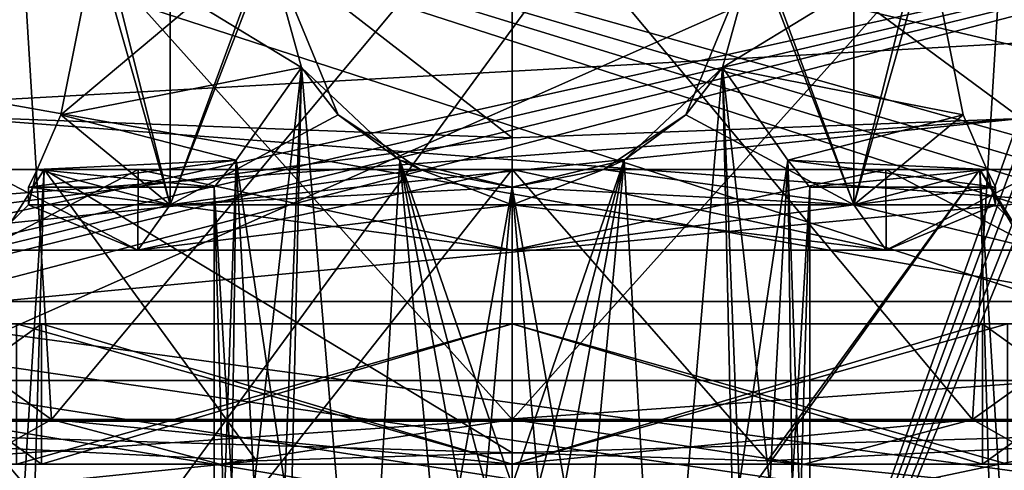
# Model space of a CAD drawing. Header units: millimetres. Extents: x -145 to 248, y -150 to 247.
# Tile 75 of 174: x -7 to 7, y -9 to -3. Entities that reach past the tile are written whole.
import ezdxf

# ---------------------------------------------------------------- set-up
doc = ezdxf.new("R2010")
doc.units = ezdxf.units.MM
doc.header["$LTSCALE"] = 65.185185
for name, color, linetype in [('10', 7, 'CONTINUOUS'), ('116', 7, 'CONTINUOUS'), ('118', 7, 'CONTINUOUS'), ('167', 7, 'CONTINUOUS'), ('171', 7, 'CONTINUOUS'), ('191', 7, 'CONTINUOUS'), ('192', 7, 'CONTINUOUS'), ('23', 7, 'CONTINUOUS'), ('37', 7, 'CONTINUOUS'), ('381', 7, 'CONTINUOUS'), ('4', 7, 'CONTINUOUS'), ('40', 7, 'CONTINUOUS'), ('406', 7, 'CONTINUOUS'), ('407', 7, 'CONTINUOUS'), ('409', 7, 'CONTINUOUS'), ('410', 7, 'CONTINUOUS'), ('419', 7, 'CONTINUOUS'), ('42', 7, 'CONTINUOUS'), ('420', 7, 'CONTINUOUS'), ('423', 7, 'CONTINUOUS'), ('424', 7, 'CONTINUOUS'), ('427', 7, 'CONTINUOUS'), ('428', 7, 'CONTINUOUS'), ('429', 7, 'CONTINUOUS'), ('436', 7, 'CONTINUOUS'), ('437', 7, 'CONTINUOUS'), ('438', 7, 'CONTINUOUS'), ('439', 7, 'CONTINUOUS'), ('442', 7, 'CONTINUOUS'), ('443', 7, 'CONTINUOUS'), ('445', 7, 'CONTINUOUS'), ('446', 7, 'CONTINUOUS'), ('498', 7, 'CONTINUOUS'), ('509', 7, 'CONTINUOUS'), ('515', 7, 'CONTINUOUS'), ('563', 7, 'CONTINUOUS'), ('578', 7, 'CONTINUOUS'), ('579', 7, 'CONTINUOUS'), ('580', 7, 'CONTINUOUS'), ('581', 7, 'CONTINUOUS'), ('90', 7, 'CONTINUOUS'), ('91', 7, 'CONTINUOUS'), ('93', 7, 'CONTINUOUS')]:
    doc.layers.add(name, color=color, linetype=linetype)

msp = doc.modelspace()

# ---------------------------------------------------------------- linework, layer by layer
at = {"layer": '10', "color": 7, "linetype": 'CONTINUOUS', "true_color": 0xe0e8ed}
for points in [[(-18, -6.882, 68.616), (18, -6.882, 68.616), (7.268, -4.273, 88.454), (-18, -6.882, 68.616)], [(-7.268, -4.273, 88.454), (-18, -6.882, 68.616), (0, -4.548, 86.1), (-7.268, -4.273, 88.454)], [(0, -4.548, 86.1), (-18, -6.882, 68.616), (7.268, -4.273, 88.454), (0, -4.548, 86.1)], [(-18, -6.882, 68.616), (-18, -14.443, 27.581), (18, -6.882, 68.616), (-18, -6.882, 68.616)], [(18, -6.882, 68.616), (-18, -14.443, 27.581), (-6.324, -13.19, 33.404), (18, -6.882, 68.616)], [(0, -12.65, 36), (18, -6.882, 68.616), (-6.324, -13.19, 33.404), (0, -12.65, 36)], [(6.324, -13.19, 33.404), (18, -6.882, 68.616), (0, -12.65, 36), (6.324, -13.19, 33.404)], [(8.299, -13.811, 30.482), (18, -6.882, 68.616), (6.324, -13.19, 33.404), (8.299, -13.811, 30.482)]]:
    msp.add_3dface(points, dxfattribs=at)
at = {"layer": '116', "color": 7, "linetype": 'CONTINUOUS', "true_color": 0xe0e8ed}
for points in [[(0, -4.548, 86.1), (7.268, -4.273, 88.454), (0, 1.1, 86.1), (0, -4.548, 86.1)], [(0, 1.1, 86.1), (7.268, -4.273, 88.454), (7.288, 1.1, 88.468), (0, 1.1, 86.1)]]:
    msp.add_3dface(points, dxfattribs=at)
at = {"layer": '118', "color": 7, "linetype": 'CONTINUOUS', "true_color": 0xe0e8ed}
for points in [[(-7.268, -4.273, 88.454), (0, -4.548, 86.1), (-7.288, 1.1, 88.468), (-7.268, -4.273, 88.454)], [(0, -4.548, 86.1), (0, 1.1, 86.1), (-7.288, 1.1, 88.468), (0, -4.548, 86.1)]]:
    msp.add_3dface(points, dxfattribs=at)
at = {"layer": '167', "color": 7, "linetype": 'CONTINUOUS', "true_color": 0xe0e8ed}
for points in [[(-5.338, -5, 21.661), (-7.55, -5, 27), (-5.339, -6.15, 21.661), (-5.338, -5, 21.661)], [(-7.55, -5, 27), (-5.338, -5, 32.339), (-7.55, -6.15, 27), (-7.55, -5, 27)], [(-5.339, -6.15, 21.661), (-7.55, -5, 27), (-7.55, -6.15, 27), (-5.339, -6.15, 21.661)], [(-7.55, -6.15, 27), (-5.338, -5, 32.339), (-5.339, -6.15, 32.339), (-7.55, -6.15, 27)], [(0, -6.15, 19.45), (-5.338, -5, 21.661), (-5.339, -6.15, 21.661), (0, -6.15, 19.45)], [(-5.338, -5, 32.339), (0, -5, 34.55), (-5.339, -6.15, 32.339), (-5.338, -5, 32.339)], [(-5.339, -6.15, 32.339), (0, -5, 34.55), (0, -6.15, 34.55), (-5.339, -6.15, 32.339)], [(0, -5, 19.45), (-5.338, -5, 21.661), (0, -6.15, 19.45), (0, -5, 19.45)]]:
    msp.add_3dface(points, dxfattribs=at)
at = {"layer": '171', "color": 7, "linetype": 'CONTINUOUS', "true_color": 0xe0e8ed}
for points in [[(5.338, -5, 21.661), (0, -5, 19.45), (5.339, -6.15, 21.661), (5.338, -5, 21.661)], [(0, -5, 19.45), (0, -6.15, 19.45), (5.339, -6.15, 21.661), (0, -5, 19.45)], [(0, -5, 34.55), (5.338, -5, 32.339), (0, -6.15, 34.55), (0, -5, 34.55)], [(0, -6.15, 34.55), (5.338, -5, 32.339), (5.339, -6.15, 32.339), (0, -6.15, 34.55)], [(5.338, -5, 32.339), (7.55, -5, 27), (5.339, -6.15, 32.339), (5.338, -5, 32.339)], [(7.55, -5, 27), (5.338, -5, 21.661), (7.55, -6.15, 27), (7.55, -5, 27)], [(7.55, -6.15, 27), (5.338, -5, 21.661), (5.339, -6.15, 21.661), (7.55, -6.15, 27)], [(5.339, -6.15, 32.339), (7.55, -5, 27), (7.55, -6.15, 27), (5.339, -6.15, 32.339)]]:
    msp.add_3dface(points, dxfattribs=at)
at = {"layer": '191', "color": 7, "linetype": 'CONTINUOUS', "true_color": 0xe0e8ed}
for points in [[(-16, -0.5, 41), (16, -0.5, 41), (-16, -7.569, 41), (-16, -0.5, 41)], [(-16, -7.569, 41), (16, -0.5, 41), (-15.922, -7.963, 41), (-16, -7.569, 41)], [(-15.922, -7.963, 41), (16, -0.5, 41), (-15.703, -8.293, 41), (-15.922, -7.963, 41)], [(16, -0.5, 41), (-15, -8.588, 41), (-15.703, -8.293, 41), (16, -0.5, 41)], [(-15, -8.588, 41), (16, -0.5, 41), (15, -8.588, 41), (-15, -8.588, 41)]]:
    msp.add_3dface(points, dxfattribs=at)
at = {"layer": '192', "color": 7, "linetype": 'CONTINUOUS', "true_color": 0xe0e8ed}
for points in [[(16, -6.991, 44), (16, 2, 44), (-16, 2, 44), (16, -6.991, 44)], [(16, -6.991, 44), (-16, 2, 44), (15.922, -7.384, 44), (16, -6.991, 44)], [(-15, -8.009, 44), (15, -8.009, 44), (-16, 2, 44), (-15, -8.009, 44)], [(-16, 2, 44), (15, -8.009, 44), (15.703, -7.715, 44), (-16, 2, 44)], [(-16, 2, 44), (15.703, -7.715, 44), (15.922, -7.384, 44), (-16, 2, 44)]]:
    msp.add_3dface(points, dxfattribs=at)
at = {"layer": '23', "color": 7, "linetype": 'CONTINUOUS', "true_color": 0xe0e8ed}
for points in [[(15, -2.682, 76.917), (15, -8.009, 44), (-15, -2.682, 76.917), (15, -2.682, 76.917)], [(-15, -2.682, 76.917), (15, -8.009, 44), (-15, -8.009, 44), (-15, -2.682, 76.917)]]:
    msp.add_3dface(points, dxfattribs=at)
at = {"layer": '37', "color": 7, "linetype": 'CONTINUOUS', "true_color": 0xe0e8ed}
for points in [[(40.5, 13.836, -19.5), (40.5, -13.836, -19.5), (-22, -13.836, -19.5), (40.5, 13.836, -19.5)], [(-22, 13.836, -19.5), (40.5, 13.836, -19.5), (-22, -13.836, -19.5), (-22, 13.836, -19.5)]]:
    msp.add_3dface(points, dxfattribs=at)
at = {"layer": '381', "linetype": 'CONTINUOUS'}
for points in [[(-3.005, -3.544, 23.995), (-3.937, -4.863, 25.399), (-3.244, -9.5, 24.254), (-3.005, -3.544, 23.995)], [(-3.005, -3.544, 30.005), (-3.681, -9.5, 29.125), (-3.937, -4.863, 28.601), (-3.005, -3.544, 30.005)], [(-3.244, -9.5, 29.746), (-3.681, -9.5, 29.125), (-3.005, -3.544, 30.005), (-3.244, -9.5, 29.746)], [(-2.125, -13.9, 23.319), (-3.005, -3.544, 23.995), (-3.244, -9.5, 24.254), (-2.125, -13.9, 23.319)], [(-3.244, -13.9, 29.746), (-3.244, -9.5, 29.746), (-3.005, -3.544, 30.005), (-3.244, -13.9, 29.746)], [(-2.125, -13.9, 30.681), (-3.244, -13.9, 29.746), (-3.005, -3.544, 30.005), (-2.125, -13.9, 30.681)], [(-1.601, -4.863, 23.063), (-3.005, -3.544, 23.995), (-2.125, -13.9, 23.319), (-1.601, -4.863, 23.063)], [(-1.601, -4.863, 30.937), (-2.125, -13.9, 30.681), (-3.005, -3.544, 30.005), (-1.601, -4.863, 30.937)], [(-3.937, -4.863, 25.399), (-4.25, -5.25, 27), (-4, -9.5, 25.564), (-3.937, -4.863, 25.399)], [(-4.25, -13.9, 27), (-4.25, -5.25, 27), (-3.937, -4.863, 28.601), (-4.25, -13.9, 27)], [(-4, -9.5, 28.436), (-4.25, -13.9, 27), (-3.937, -4.863, 28.601), (-4, -9.5, 28.436)], [(-3.681, -9.5, 24.875), (-3.937, -4.863, 25.399), (-4, -9.5, 25.564), (-3.681, -9.5, 24.875)], [(-3.681, -9.5, 29.125), (-4, -9.5, 28.436), (-3.937, -4.863, 28.601), (-3.681, -9.5, 29.125)], [(-3.244, -9.5, 24.254), (-3.937, -4.863, 25.399), (-3.681, -9.5, 24.875), (-3.244, -9.5, 24.254)], [(-0.756, -13.9, 22.818), (-1.601, -4.863, 23.063), (-2.125, -13.9, 23.319), (-0.756, -13.9, 22.818)], [(-0.756, -9.5, 31.182), (-2.125, -13.9, 30.681), (-1.601, -4.863, 30.937), (-0.756, -9.5, 31.182)], [(0, -5.25, 22.75), (-1.601, -4.863, 23.063), (0, -9.5, 22.75), (0, -5.25, 22.75)], [(0, -9.5, 22.75), (-1.601, -4.863, 23.063), (-0.38, -9.5, 22.767), (0, -9.5, 22.75)], [(-0.38, -9.5, 22.767), (-1.601, -4.863, 23.063), (-0.756, -9.5, 22.818), (-0.38, -9.5, 22.767)], [(-0.756, -9.5, 22.818), (-1.601, -4.863, 23.063), (-0.756, -13.9, 22.818), (-0.756, -9.5, 22.818)], [(0, -5.25, 31.25), (-0.756, -9.5, 31.182), (-1.601, -4.863, 30.937), (0, -5.25, 31.25)], [(-4, -9.5, 25.564), (-4.25, -5.25, 27), (-4, -13.9, 25.564), (-4, -9.5, 25.564)], [(-4, -13.9, 25.564), (-4.25, -5.25, 27), (-4.25, -13.9, 27), (-4, -13.9, 25.564)], [(-0.38, -9.5, 31.233), (-0.756, -9.5, 31.182), (0, -5.25, 31.25), (-0.38, -9.5, 31.233)], [(0, -9.5, 31.25), (-0.38, -9.5, 31.233), (0, -5.25, 31.25), (0, -9.5, 31.25)]]:
    msp.add_3dface(points, dxfattribs=at)
at = {"layer": '4', "color": 7, "linetype": 'CONTINUOUS', "true_color": 0xe0e8ed}
for points in [[(-92.5, -15.016, -31.5), (-75, -10.4, -31.5), (64.6, 0, -31.5), (-92.5, -15.016, -31.5)], [(65.394, -3.985, -31.5), (-92.5, -15.016, -31.5), (64.6, 0, -31.5), (65.394, -3.985, -31.5)], [(-75, -10.4, -31.5), (-67.654, -7.362, -31.5), (64.6, 0, -31.5), (-75, -10.4, -31.5)], [(-67.654, -7.362, -31.5), (-65.394, -3.985, -31.5), (64.6, 0, -31.5), (-67.654, -7.362, -31.5)], [(-65.394, -3.985, -31.5), (-64.6, 0, -31.5), (64.6, 0, -31.5), (-65.394, -3.985, -31.5)], [(67.654, -7.362, -31.5), (-92.5, -15.016, -31.5), (65.394, -3.985, -31.5), (67.654, -7.362, -31.5)], [(75, -10.4, -31.5), (-92.5, -15.016, -31.5), (67.654, -7.362, -31.5), (75, -10.4, -31.5)]]:
    msp.add_3dface(points, dxfattribs=at)
at = {"layer": '40', "color": 7, "linetype": 'CONTINUOUS', "true_color": 0xe0e8ed}
for points in [[(30.5, -14.267, -16.5), (30.5, 14.267, -16.5), (-57.5, 14.267, -16.5), (30.5, -14.267, -16.5)], [(-57.5, -14.267, -16.5), (30.5, -14.267, -16.5), (-57.5, 14.267, -16.5), (-57.5, -14.267, -16.5)]]:
    msp.add_3dface(points, dxfattribs=at)
at = {"layer": '406', "color": 7, "linetype": 'CONTINUOUS', "true_color": 0xe0e8ed}
for points in [[(-5.339, -6.15, 21.661), (-7.55, -6.15, 27), (-4.879, -5.5, 22.121), (-5.339, -6.15, 21.661)], [(-7.55, -6.15, 27), (-5.339, -6.15, 32.339), (-6.9, -5.5, 27), (-7.55, -6.15, 27)], [(-4.879, -5.5, 22.121), (-7.55, -6.15, 27), (-6.9, -5.5, 27), (-4.879, -5.5, 22.121)], [(-6.9, -5.5, 27), (-5.339, -6.15, 32.339), (-4.879, -5.5, 31.879), (-6.9, -5.5, 27)], [(0, -6.15, 19.45), (-5.339, -6.15, 21.661), (0, -5.5, 20.1), (0, -6.15, 19.45)], [(0, -5.5, 20.1), (-5.339, -6.15, 21.661), (-4.879, -5.5, 22.121), (0, -5.5, 20.1)], [(-5.339, -6.15, 32.339), (0, -6.15, 34.55), (-4.879, -5.5, 31.879), (-5.339, -6.15, 32.339)], [(-4.879, -5.5, 31.879), (0, -6.15, 34.55), (0, -5.5, 33.9), (-4.879, -5.5, 31.879)]]:
    msp.add_3dface(points, dxfattribs=at)
at = {"layer": '407', "color": 7, "linetype": 'CONTINUOUS', "true_color": 0xe0e8ed}
for points in [[(-4.879, -5.5, 31.879), (-4.879, 3.5, 31.879), (-6.439, 0.72, 29.48), (-4.879, -5.5, 31.879)], [(-4.879, 3.5, 22.121), (-4.879, -5.5, 22.121), (-5.946, -1.75, 23.5), (-4.879, 3.5, 22.121)], [(-2.48, 0.72, 20.561), (-4.879, -5.5, 22.121), (-4.879, 3.5, 22.121), (-2.48, 0.72, 20.561)], [(-4.879, 3.5, 31.879), (-4.879, -5.5, 31.879), (-3.5, -1.75, 32.946), (-4.879, 3.5, 31.879)], [(-5.946, -1.75, 30.5), (-4.879, -5.5, 31.879), (-6.439, 0.72, 29.48), (-5.946, -1.75, 30.5)], [(-3.5, -1.75, 21.054), (-4.879, -5.5, 22.121), (-2.48, 0.72, 20.561), (-3.5, -1.75, 21.054)], [(-5.946, -1.75, 23.5), (-4.879, -5.5, 22.121), (-6.439, -4.22, 24.52), (-5.946, -1.75, 23.5)], [(-6.439, -4.22, 29.48), (-4.879, -5.5, 31.879), (-5.946, -1.75, 30.5), (-6.439, -4.22, 29.48)], [(-2.48, -4.22, 20.561), (-4.879, -5.5, 22.121), (-3.5, -1.75, 21.054), (-2.48, -4.22, 20.561)], [(-3.5, -1.75, 32.946), (-4.879, -5.5, 31.879), (-2.48, -4.22, 33.439), (-3.5, -1.75, 32.946)], [(-6.439, -4.22, 24.52), (-4.879, -5.5, 22.121), (-6.776, -4.998, 25.696), (-6.439, -4.22, 24.52)], [(-6.776, -4.998, 28.304), (-4.879, -5.5, 31.879), (-6.439, -4.22, 29.48), (-6.776, -4.998, 28.304)], [(-1.305, -4.998, 20.224), (-4.879, -5.5, 22.121), (-2.48, -4.22, 20.561), (-1.305, -4.998, 20.224)], [(-2.48, -4.22, 33.439), (-4.879, -5.5, 31.879), (-1.305, -4.998, 33.776), (-2.48, -4.22, 33.439)], [(-4.879, -5.5, 22.121), (-6.9, -5.5, 27), (-6.776, -4.998, 25.696), (-4.879, -5.5, 22.121)], [(-6.776, -4.998, 25.696), (-6.9, -5.5, 27), (-6.9, -5.25, 27), (-6.776, -4.998, 25.696)], [(-6.9, -5.25, 27), (-4.879, -5.5, 31.879), (-6.776, -4.998, 28.304), (-6.9, -5.25, 27)], [(0, -5.25, 20.1), (-4.879, -5.5, 22.121), (-1.305, -4.998, 20.224), (0, -5.25, 20.1)], [(-4.879, -5.5, 31.879), (0, -5.5, 33.9), (-1.305, -4.998, 33.776), (-4.879, -5.5, 31.879)], [(0, -5.5, 33.9), (0, -5.25, 33.9), (-1.305, -4.998, 33.776), (0, -5.5, 33.9)], [(-6.9, -5.5, 27), (-4.879, -5.5, 31.879), (-6.9, -5.25, 27), (-6.9, -5.5, 27)], [(0, -5.5, 20.1), (-4.879, -5.5, 22.121), (0, -5.25, 20.1), (0, -5.5, 20.1)]]:
    msp.add_3dface(points, dxfattribs=at)
at = {"layer": '409', "color": 7, "linetype": 'CONTINUOUS', "true_color": 0xe0e8ed}
for points in [[(5.339, -6.15, 21.661), (0, -6.15, 19.45), (4.879, -5.5, 22.121), (5.339, -6.15, 21.661)], [(0, -6.15, 19.45), (0, -5.5, 20.1), (4.879, -5.5, 22.121), (0, -6.15, 19.45)], [(0, -6.15, 34.55), (5.339, -6.15, 32.339), (0, -5.5, 33.9), (0, -6.15, 34.55)], [(0, -5.5, 33.9), (5.339, -6.15, 32.339), (4.879, -5.5, 31.879), (0, -5.5, 33.9)], [(5.339, -6.15, 32.339), (7.55, -6.15, 27), (4.879, -5.5, 31.879), (5.339, -6.15, 32.339)], [(4.879, -5.5, 31.879), (7.55, -6.15, 27), (6.9, -5.5, 27), (4.879, -5.5, 31.879)], [(6.9, -5.5, 27), (5.339, -6.15, 21.661), (4.879, -5.5, 22.121), (6.9, -5.5, 27)], [(7.55, -6.15, 27), (5.339, -6.15, 21.661), (6.9, -5.5, 27), (7.55, -6.15, 27)]]:
    msp.add_3dface(points, dxfattribs=at)
at = {"layer": '410', "color": 7, "linetype": 'CONTINUOUS', "true_color": 0xe0e8ed}
for points in [[(2.48, 0.72, 33.439), (4.879, -5.5, 31.879), (4.879, 3.5, 31.879), (2.48, 0.72, 33.439)], [(4.879, 3.5, 22.121), (4.879, -5.5, 22.121), (3.5, -1.75, 21.054), (4.879, 3.5, 22.121)], [(4.879, 3.5, 31.879), (4.879, -5.5, 31.879), (5.946, -1.75, 30.5), (4.879, 3.5, 31.879)], [(4.879, -5.5, 22.121), (4.879, 3.5, 22.121), (6.439, 0.72, 24.52), (4.879, -5.5, 22.121)], [(3.5, -1.75, 32.946), (4.879, -5.5, 31.879), (2.48, 0.72, 33.439), (3.5, -1.75, 32.946)], [(5.946, -1.75, 23.5), (4.879, -5.5, 22.121), (6.439, 0.72, 24.52), (5.946, -1.75, 23.5)], [(2.48, -4.22, 33.439), (4.879, -5.5, 31.879), (3.5, -1.75, 32.946), (2.48, -4.22, 33.439)], [(3.5, -1.75, 21.054), (4.879, -5.5, 22.121), (2.48, -4.22, 20.561), (3.5, -1.75, 21.054)], [(5.946, -1.75, 30.5), (4.879, -5.5, 31.879), (6.439, -4.22, 29.48), (5.946, -1.75, 30.5)], [(6.439, -4.22, 24.52), (4.879, -5.5, 22.121), (5.946, -1.75, 23.5), (6.439, -4.22, 24.52)], [(1.305, -4.998, 33.776), (4.879, -5.5, 31.879), (2.48, -4.22, 33.439), (1.305, -4.998, 33.776)], [(2.48, -4.22, 20.561), (4.879, -5.5, 22.121), (1.305, -4.998, 20.224), (2.48, -4.22, 20.561)], [(6.439, -4.22, 29.48), (4.879, -5.5, 31.879), (6.776, -4.998, 28.304), (6.439, -4.22, 29.48)], [(6.776, -4.998, 25.696), (4.879, -5.5, 22.121), (6.439, -4.22, 24.52), (6.776, -4.998, 25.696)], [(0, -5.5, 20.1), (0, -5.25, 20.1), (1.305, -4.998, 20.224), (0, -5.5, 20.1)], [(4.879, -5.5, 22.121), (0, -5.5, 20.1), (1.305, -4.998, 20.224), (4.879, -5.5, 22.121)], [(0, -5.25, 33.9), (4.879, -5.5, 31.879), (1.305, -4.998, 33.776), (0, -5.25, 33.9)], [(4.879, -5.5, 31.879), (6.9, -5.5, 27), (6.776, -4.998, 28.304), (4.879, -5.5, 31.879)], [(6.9, -5.25, 27), (4.879, -5.5, 22.121), (6.776, -4.998, 25.696), (6.9, -5.25, 27)], [(6.9, -5.5, 27), (6.9, -5.25, 27), (6.776, -4.998, 28.304), (6.9, -5.5, 27)], [(0, -5.25, 33.9), (0, -5.5, 33.9), (4.879, -5.5, 31.879), (0, -5.25, 33.9)], [(6.9, -5.5, 27), (4.879, -5.5, 22.121), (6.9, -5.25, 27), (6.9, -5.5, 27)]]:
    msp.add_3dface(points, dxfattribs=at)
at = {"layer": '419', "linetype": 'CONTINUOUS'}
for points in [[(-3.005, -3.544, 30.005), (-3.5, -1.75, 32.946), (-2.48, -4.22, 33.439), (-3.005, -3.544, 30.005)], [(-3.5, -1.75, 32.946), (-3.005, -3.544, 30.005), (-3.5, -1.75, 30.5), (-3.5, -1.75, 32.946)], [(-1.601, -4.863, 30.937), (-3.005, -3.544, 30.005), (-2.48, -4.22, 33.439), (-1.601, -4.863, 30.937)], [(-1.601, -4.863, 30.937), (-2.48, -4.22, 33.439), (-1.305, -4.998, 33.776), (-1.601, -4.863, 30.937)], [(0, -5.25, 31.25), (-1.601, -4.863, 30.937), (0, -5.25, 33.9), (0, -5.25, 31.25)], [(0, -5.25, 33.9), (-1.601, -4.863, 30.937), (-1.305, -4.998, 33.776), (0, -5.25, 33.9)]]:
    msp.add_3dface(points, dxfattribs=at)
at = {"layer": '42', "color": 7, "linetype": 'CONTINUOUS', "true_color": 0xe0e8ed}
for points in [[(-16, 17.119, 3.631), (15, 17.5, 7.859), (-10.209, -16.932, 4.421), (-16, 17.119, 3.631)], [(-10.209, -16.932, 4.421), (15, 17.5, 7.859), (2.888, -16.469, 6.207), (-10.209, -16.932, 4.421)], [(15, 17.5, 7.859), (15.384, 17.423, 7.911), (2.888, -16.469, 6.207), (15, 17.5, 7.859)], [(15.384, 17.423, 7.911), (15.709, 17.205, 7.955), (2.888, -16.469, 6.207), (15.384, 17.423, 7.911)], [(15.709, 17.205, 7.955), (16, 16.5, 7.995), (2.888, -16.469, 6.207), (15.709, 17.205, 7.955)], [(16, 16.5, 7.995), (16, 15.567, 7.995), (2.888, -16.469, 6.207), (16, 16.5, 7.995)], [(2.888, -16.469, 6.207), (16, 15.567, 7.995), (16, -15.567, 7.995), (2.888, -16.469, 6.207)]]:
    msp.add_3dface(points, dxfattribs=at)
at = {"layer": '420', "linetype": 'CONTINUOUS'}
for points in [[(2.48, -4.22, 33.439), (3.5, -1.75, 32.946), (3.005, -3.544, 30.005), (2.48, -4.22, 33.439)], [(3.005, -3.544, 30.005), (3.5, -1.75, 32.946), (3.5, -1.75, 30.5), (3.005, -3.544, 30.005)], [(1.601, -4.863, 30.937), (2.48, -4.22, 33.439), (3.005, -3.544, 30.005), (1.601, -4.863, 30.937)], [(1.305, -4.998, 33.776), (2.48, -4.22, 33.439), (1.601, -4.863, 30.937), (1.305, -4.998, 33.776)], [(0, -5.25, 31.25), (1.305, -4.998, 33.776), (1.601, -4.863, 30.937), (0, -5.25, 31.25)], [(0, -5.25, 31.25), (0, -5.25, 33.9), (1.305, -4.998, 33.776), (0, -5.25, 31.25)]]:
    msp.add_3dface(points, dxfattribs=at)
at = {"layer": '423', "linetype": 'CONTINUOUS'}
for points in [[(5.946, -1.75, 30.5), (6.439, -4.22, 29.48), (3.005, -3.544, 30.005), (5.946, -1.75, 30.5)], [(5.946, -1.75, 30.5), (3.005, -3.544, 30.005), (3.5, -1.75, 30.5), (5.946, -1.75, 30.5)], [(3.005, -3.544, 30.005), (6.439, -4.22, 29.48), (3.937, -4.863, 28.601), (3.005, -3.544, 30.005)], [(6.439, -4.22, 29.48), (6.776, -4.998, 28.304), (3.937, -4.863, 28.601), (6.439, -4.22, 29.48)], [(6.776, -4.998, 28.304), (6.9, -5.25, 27), (3.937, -4.863, 28.601), (6.776, -4.998, 28.304)], [(3.937, -4.863, 28.601), (6.9, -5.25, 27), (4.25, -5.25, 27), (3.937, -4.863, 28.601)]]:
    msp.add_3dface(points, dxfattribs=at)
at = {"layer": '424', "linetype": 'CONTINUOUS'}
for points in [[(6.439, -4.22, 24.52), (5.946, -1.75, 23.5), (3.005, -3.544, 23.995), (6.439, -4.22, 24.52)], [(3.005, -3.544, 23.995), (5.946, -1.75, 23.5), (3.5, -1.75, 23.5), (3.005, -3.544, 23.995)], [(3.937, -4.863, 25.399), (6.439, -4.22, 24.52), (3.005, -3.544, 23.995), (3.937, -4.863, 25.399)], [(6.776, -4.998, 25.696), (6.439, -4.22, 24.52), (3.937, -4.863, 25.399), (6.776, -4.998, 25.696)], [(4.25, -5.25, 27), (6.776, -4.998, 25.696), (3.937, -4.863, 25.399), (4.25, -5.25, 27)], [(6.9, -5.25, 27), (6.776, -4.998, 25.696), (4.25, -5.25, 27), (6.9, -5.25, 27)]]:
    msp.add_3dface(points, dxfattribs=at)
at = {"layer": '427', "color": 7, "linetype": 'CONTINUOUS', "true_color": 0xe0e8ed}
for points in [[(-6.575, -8.565, 108.539), (-7.053, -0.7, 108.208), (-11, -5.4, 103.296), (-6.575, -8.565, 108.539)], [(-11, -8.565, 93.704), (-7.053, -0.7, 88.792), (-6.575, -8.565, 88.461), (-11, -8.565, 93.704)], [(-7.053, -0.7, 88.792), (0, -0.7, 86.5), (-6.575, -8.565, 88.461), (-7.053, -0.7, 88.792)], [(0, -0.7, 110.5), (-7.053, -0.7, 108.208), (0, -8.565, 110.5), (0, -0.7, 110.5)], [(0, -8.565, 110.5), (-7.053, -0.7, 108.208), (-6.575, -8.565, 108.539), (0, -8.565, 110.5)], [(-6.575, -8.565, 88.461), (0, -0.7, 86.5), (0, -8.565, 86.5), (-6.575, -8.565, 88.461)], [(-11, -8.565, 103.296), (-6.575, -8.565, 108.539), (-11, -5.4, 103.296), (-11, -8.565, 103.296)]]:
    msp.add_3dface(points, dxfattribs=at)
at = {"layer": '428', "color": 7, "linetype": 'CONTINUOUS', "true_color": 0xe0e8ed}
for points in [[(-9.5, -9.2, 98.5), (-6.717, -9.2, 91.782), (9.5, -9.2, 98.5), (-9.5, -9.2, 98.5)], [(-6.717, -9.2, 105.218), (-9.5, -9.2, 98.5), (6.717, -9.2, 105.218), (-6.717, -9.2, 105.218)], [(6.717, -9.2, 105.218), (-9.5, -9.2, 98.5), (9.5, -9.2, 98.5), (6.717, -9.2, 105.218)], [(-6.717, -9.2, 91.782), (0, -9.2, 89), (6.717, -9.2, 91.782), (-6.717, -9.2, 91.782)], [(9.5, -9.2, 98.5), (-6.717, -9.2, 91.782), (6.717, -9.2, 91.782), (9.5, -9.2, 98.5)], [(0, -9.2, 108), (-6.717, -9.2, 105.218), (6.717, -9.2, 105.218), (0, -9.2, 108)]]:
    msp.add_3dface(points, dxfattribs=at)
at = {"layer": '429', "color": 7, "linetype": 'CONTINUOUS', "true_color": 0xe0e8ed}
for points in [[(0, -0.7, 86.5), (7.053, -0.7, 88.792), (0, -8.565, 86.5), (0, -0.7, 86.5)], [(0, -8.565, 86.5), (7.053, -0.7, 88.792), (6.575, -8.565, 88.461), (0, -8.565, 86.5)], [(7.053, -0.7, 108.208), (0, -0.7, 110.5), (6.575, -8.565, 108.539), (7.053, -0.7, 108.208)], [(0, -0.7, 110.5), (0, -8.565, 110.5), (6.575, -8.565, 108.539), (0, -0.7, 110.5)], [(6.575, -8.565, 88.461), (7.053, -0.7, 88.792), (11, -5.4, 93.704), (6.575, -8.565, 88.461)], [(11, -8.565, 103.296), (7.053, -0.7, 108.208), (6.575, -8.565, 108.539), (11, -8.565, 103.296)], [(11, -8.565, 93.704), (6.575, -8.565, 88.461), (11, -5.4, 93.704), (11, -8.565, 93.704)]]:
    msp.add_3dface(points, dxfattribs=at)
at = {"layer": '436', "color": 7, "linetype": 'CONTINUOUS', "true_color": 0xe0e8ed}
for points in [[(-7.707, -9.2, 90.793), (-4.171, -9.2, 88.43), (0, -9.2, 88.5), (-7.707, -9.2, 90.793)], [(-7.707, -9.2, 90.793), (0, -9.2, 88.5), (-7.071, -9.2, 91.429), (-7.707, -9.2, 90.793)], [(-4.171, -9.2, 108.57), (-7.707, -9.2, 106.207), (0, -9.2, 108.5), (-4.171, -9.2, 108.57)], [(0, -9.2, 108.5), (-7.707, -9.2, 106.207), (-7.071, -9.2, 105.571), (0, -9.2, 108.5)], [(-4.171, -9.2, 88.43), (0, -9.2, 87.6), (4.171, -9.2, 88.43), (-4.171, -9.2, 88.43)], [(-4.171, -9.2, 88.43), (4.171, -9.2, 88.43), (0, -9.2, 88.5), (-4.171, -9.2, 88.43)], [(0, -9.2, 109.4), (-4.171, -9.2, 108.57), (4.171, -9.2, 108.57), (0, -9.2, 109.4)], [(4.171, -9.2, 108.57), (-4.171, -9.2, 108.57), (0, -9.2, 108.5), (4.171, -9.2, 108.57)], [(7.707, -9.2, 106.207), (4.171, -9.2, 108.57), (0, -9.2, 108.5), (7.707, -9.2, 106.207)], [(7.071, -9.2, 105.571), (7.707, -9.2, 106.207), (0, -9.2, 108.5), (7.071, -9.2, 105.571)], [(4.171, -9.2, 88.43), (7.707, -9.2, 90.793), (0, -9.2, 88.5), (4.171, -9.2, 88.43)], [(0, -9.2, 88.5), (7.707, -9.2, 90.793), (7.071, -9.2, 91.429), (0, -9.2, 88.5)]]:
    msp.add_3dface(points, dxfattribs=at)
at = {"layer": '437', "color": 7, "linetype": 'CONTINUOUS', "true_color": 0xe0e8ed}
for points in [[(-7.071, -9.2, 91.429), (0, -9.2, 88.5), (-7.071, -7.2, 91.429), (-7.071, -9.2, 91.429)], [(-7.071, -7.2, 91.429), (0, -9.2, 88.5), (0, -7.2, 88.5), (-7.071, -7.2, 91.429)], [(0, -9.2, 108.5), (-7.071, -9.2, 105.571), (0, -7.2, 108.5), (0, -9.2, 108.5)], [(0, -7.2, 108.5), (-7.071, -9.2, 105.571), (-7.071, -7.2, 105.571), (0, -7.2, 108.5)]]:
    msp.add_3dface(points, dxfattribs=at)
at = {"layer": '438', "color": 7, "linetype": 'CONTINUOUS', "true_color": 0xe0e8ed}
for points in [[(-6.717, -7.2, 105.218), (-7.071, -7.2, 105.571), (-9.5, -7.2, 98.5), (-6.717, -7.2, 105.218)], [(-9.5, -7.2, 98.5), (-7.071, -7.2, 91.429), (-6.717, -7.2, 91.782), (-9.5, -7.2, 98.5)], [(0, -7.2, 108.5), (-7.071, -7.2, 105.571), (0, -7.2, 108), (0, -7.2, 108.5)], [(0, -7.2, 108), (-7.071, -7.2, 105.571), (-6.717, -7.2, 105.218), (0, -7.2, 108)], [(-7.071, -7.2, 91.429), (0, -7.2, 88.5), (-6.717, -7.2, 91.782), (-7.071, -7.2, 91.429)], [(0, -7.2, 88.5), (0, -7.2, 89), (-6.717, -7.2, 91.782), (0, -7.2, 88.5)], [(7.071, -7.2, 105.571), (0, -7.2, 108.5), (6.717, -7.2, 105.218), (7.071, -7.2, 105.571)], [(6.717, -7.2, 105.218), (0, -7.2, 108.5), (0, -7.2, 108), (6.717, -7.2, 105.218)], [(0, -7.2, 88.5), (7.071, -7.2, 91.429), (0, -7.2, 89), (0, -7.2, 88.5)], [(0, -7.2, 89), (7.071, -7.2, 91.429), (6.717, -7.2, 91.782), (0, -7.2, 89)], [(9.5, -7.2, 98.5), (7.071, -7.2, 105.571), (6.717, -7.2, 105.218), (9.5, -7.2, 98.5)], [(6.717, -7.2, 91.782), (7.071, -7.2, 91.429), (9.5, -7.2, 98.5), (6.717, -7.2, 91.782)]]:
    msp.add_3dface(points, dxfattribs=at)
at = {"layer": '439', "color": 7, "linetype": 'CONTINUOUS', "true_color": 0xe0e8ed}
for points in [[(-6.717, -9.2, 91.782), (-9.5, -9.2, 98.5), (-6.717, -7.2, 91.782), (-6.717, -9.2, 91.782)], [(-9.5, -9.2, 98.5), (-6.717, -9.2, 105.218), (-9.5, -7.2, 98.5), (-9.5, -9.2, 98.5)], [(-9.5, -9.2, 98.5), (-9.5, -7.2, 98.5), (-6.717, -7.2, 91.782), (-9.5, -9.2, 98.5)], [(-6.717, -9.2, 105.218), (-6.717, -7.2, 105.218), (-9.5, -7.2, 98.5), (-6.717, -9.2, 105.218)], [(0, -9.2, 89), (-6.717, -9.2, 91.782), (0, -7.2, 89), (0, -9.2, 89)], [(0, -7.2, 89), (-6.717, -9.2, 91.782), (-6.717, -7.2, 91.782), (0, -7.2, 89)], [(-6.717, -9.2, 105.218), (0, -9.2, 108), (-6.717, -7.2, 105.218), (-6.717, -9.2, 105.218)], [(0, -9.2, 108), (0, -7.2, 108), (-6.717, -7.2, 105.218), (0, -9.2, 108)]]:
    msp.add_3dface(points, dxfattribs=at)
at = {"layer": '442', "color": 7, "linetype": 'CONTINUOUS', "true_color": 0xe0e8ed}
for points in [[(0, -9.2, 88.5), (7.071, -9.2, 91.429), (0, -7.2, 88.5), (0, -9.2, 88.5)], [(0, -7.2, 88.5), (7.071, -9.2, 91.429), (7.071, -7.2, 91.429), (0, -7.2, 88.5)], [(7.071, -9.2, 105.571), (0, -9.2, 108.5), (7.071, -7.2, 105.571), (7.071, -9.2, 105.571)], [(0, -9.2, 108.5), (0, -7.2, 108.5), (7.071, -7.2, 105.571), (0, -9.2, 108.5)]]:
    msp.add_3dface(points, dxfattribs=at)
at = {"layer": '443', "color": 7, "linetype": 'CONTINUOUS', "true_color": 0xe0e8ed}
for points in [[(6.717, -9.2, 91.782), (0, -9.2, 89), (6.717, -7.2, 91.782), (6.717, -9.2, 91.782)], [(0, -9.2, 89), (0, -7.2, 89), (6.717, -7.2, 91.782), (0, -9.2, 89)], [(0, -9.2, 108), (6.717, -9.2, 105.218), (0, -7.2, 108), (0, -9.2, 108)], [(6.717, -9.2, 105.218), (6.717, -7.2, 105.218), (0, -7.2, 108), (6.717, -9.2, 105.218)], [(6.717, -9.2, 105.218), (9.5, -9.2, 98.5), (6.717, -7.2, 105.218), (6.717, -9.2, 105.218)], [(9.5, -9.2, 98.5), (6.717, -9.2, 91.782), (9.5, -7.2, 98.5), (9.5, -9.2, 98.5)], [(9.5, -9.2, 98.5), (9.5, -7.2, 98.5), (6.717, -7.2, 105.218), (9.5, -9.2, 98.5)], [(6.717, -9.2, 91.782), (6.717, -7.2, 91.782), (9.5, -7.2, 98.5), (6.717, -9.2, 91.782)]]:
    msp.add_3dface(points, dxfattribs=at)
at = {"layer": '445', "color": 7, "linetype": 'CONTINUOUS', "true_color": 0xe0e8ed}
for points in [[(-11, -8.565, 93.704), (-6.575, -8.565, 88.461), (-7.707, -9.2, 90.793), (-11, -8.565, 93.704)], [(-6.575, -8.565, 108.539), (-11, -8.565, 103.296), (-7.707, -9.2, 106.207), (-6.575, -8.565, 108.539)], [(-6.575, -8.565, 88.461), (-4.171, -9.2, 88.43), (-7.707, -9.2, 90.793), (-6.575, -8.565, 88.461)], [(-6.575, -8.565, 108.539), (-7.707, -9.2, 106.207), (-4.171, -9.2, 108.57), (-6.575, -8.565, 108.539)], [(-6.575, -8.565, 88.461), (0, -8.565, 86.5), (-4.171, -9.2, 88.43), (-6.575, -8.565, 88.461)], [(0, -8.565, 110.5), (-6.575, -8.565, 108.539), (0, -9.2, 109.4), (0, -8.565, 110.5)], [(-6.575, -8.565, 108.539), (-4.171, -9.2, 108.57), (0, -9.2, 109.4), (-6.575, -8.565, 108.539)], [(0, -8.565, 86.5), (0, -9.2, 87.6), (-4.171, -9.2, 88.43), (0, -8.565, 86.5)]]:
    msp.add_3dface(points, dxfattribs=at)
at = {"layer": '446', "color": 7, "linetype": 'CONTINUOUS', "true_color": 0xe0e8ed}
for points in [[(0, -8.565, 86.5), (6.575, -8.565, 88.461), (0, -9.2, 87.6), (0, -8.565, 86.5)], [(6.575, -8.565, 108.539), (0, -8.565, 110.5), (4.171, -9.2, 108.57), (6.575, -8.565, 108.539)], [(0, -8.565, 110.5), (0, -9.2, 109.4), (4.171, -9.2, 108.57), (0, -8.565, 110.5)], [(0, -9.2, 87.6), (6.575, -8.565, 88.461), (4.171, -9.2, 88.43), (0, -9.2, 87.6)], [(6.575, -8.565, 108.539), (4.171, -9.2, 108.57), (7.707, -9.2, 106.207), (6.575, -8.565, 108.539)], [(6.575, -8.565, 88.461), (7.707, -9.2, 90.793), (4.171, -9.2, 88.43), (6.575, -8.565, 88.461)], [(11, -8.565, 103.296), (6.575, -8.565, 108.539), (7.707, -9.2, 106.207), (11, -8.565, 103.296)], [(6.575, -8.565, 88.461), (11, -8.565, 93.704), (7.707, -9.2, 90.793), (6.575, -8.565, 88.461)]]:
    msp.add_3dface(points, dxfattribs=at)
at = {"layer": '498', "linetype": 'CONTINUOUS'}
for points in [[(-62, 13.077, -28.5), (-62, -13.077, -28.5), (48.938, -13.077, -28.5), (-62, 13.077, -28.5)], [(48.938, 13.077, -28.5), (-62, 13.077, -28.5), (48.938, -13.077, -28.5), (48.938, 13.077, -28.5)]]:
    msp.add_3dface(points, dxfattribs=at)
at = {"layer": '509', "linetype": 'CONTINUOUS'}
for points in [[(0, -9.039, 38.716), (-3.648, -9.154, 38.144), (-15, -8.588, 41), (0, -9.039, 38.716)], [(0, -9.039, 38.716), (-15, -8.588, 41), (15, -8.588, 41), (0, -9.039, 38.716)], [(-3.648, -9.154, 38.144), (-6.957, -9.491, 36.476), (-15, -8.588, 41), (-3.648, -9.154, 38.144)], [(-6.957, -9.491, 36.476), (-9.612, -10.032, 33.85), (-15, -8.588, 41), (-6.957, -9.491, 36.476)], [(3.648, -9.154, 38.144), (0, -9.039, 38.716), (15, -8.588, 41), (3.648, -9.154, 38.144)], [(6.957, -9.491, 36.476), (3.648, -9.154, 38.144), (15, -8.588, 41), (6.957, -9.491, 36.476)], [(9.612, -10.032, 33.85), (6.957, -9.491, 36.476), (15, -8.588, 41), (9.612, -10.032, 33.85)]]:
    msp.add_3dface(points, dxfattribs=at)
at = {"layer": '515', "linetype": 'CONTINUOUS'}
for points in [[(30.2, -0.5, 12.959), (-57.5, -0.5, 1), (30.2, -7.149, 12.959), (30.2, -0.5, 12.959)], [(30.2, -7.149, 12.959), (-57.5, -0.5, 1), (27.829, -12.107, 12.636), (30.2, -7.149, 12.959)], [(-57.5, -0.5, 1), (15.325, -15.216, 10.931), (18.43, -14.109, 11.354), (-57.5, -0.5, 1)], [(15.325, -15.216, 10.931), (-57.5, -0.5, 1), (15.164, -15.263, 10.909), (15.325, -15.216, 10.931)], [(-57.5, -0.5, 1), (18.43, -14.109, 11.354), (21.043, -13.329, 11.71), (-57.5, -0.5, 1)], [(-57.5, -0.5, 1), (21.043, -13.329, 11.71), (22.658, -12.928, 11.931), (-57.5, -0.5, 1)], [(-57.5, -0.5, 1), (22.658, -12.928, 11.931), (25.027, -12.494, 12.254), (-57.5, -0.5, 1)], [(-57.5, -0.5, 1), (25.027, -12.494, 12.254), (27.829, -12.107, 12.636), (-57.5, -0.5, 1)], [(-57.5, -0.5, 1), (-15, -16.318, 6.795), (-0.01, -15.797, 8.84), (-57.5, -0.5, 1)], [(-57.5, -0.5, 1), (-0.01, -15.797, 8.84), (15, -15.282, 10.886), (-57.5, -0.5, 1)], [(-57.5, -0.5, 1), (15, -15.282, 10.886), (15.164, -15.263, 10.909), (-57.5, -0.5, 1)]]:
    msp.add_3dface(points, dxfattribs=at)
at = {"layer": '563', "linetype": 'CONTINUOUS'}
for points in [[(2.125, -13.9, 23.319), (3.005, -3.544, 23.995), (1.601, -4.863, 23.063), (2.125, -13.9, 23.319)], [(2.125, -13.9, 30.681), (1.601, -4.863, 30.937), (3.005, -3.544, 30.005), (2.125, -13.9, 30.681)], [(3.244, -9.5, 29.746), (2.125, -13.9, 30.681), (3.005, -3.544, 30.005), (3.244, -9.5, 29.746)], [(2.125, -13.9, 23.319), (3.244, -13.9, 24.254), (3.005, -3.544, 23.995), (2.125, -13.9, 23.319)], [(3.244, -9.5, 29.746), (3.005, -3.544, 30.005), (3.937, -4.863, 28.601), (3.244, -9.5, 29.746)], [(3.005, -3.544, 23.995), (3.244, -13.9, 24.254), (3.244, -9.5, 24.254), (3.005, -3.544, 23.995)], [(3.937, -4.863, 25.399), (3.005, -3.544, 23.995), (3.681, -9.5, 24.875), (3.937, -4.863, 25.399)], [(3.681, -9.5, 24.875), (3.005, -3.544, 23.995), (3.244, -9.5, 24.254), (3.681, -9.5, 24.875)], [(0, -5.25, 22.75), (0.756, -9.5, 22.818), (1.601, -4.863, 23.063), (0, -5.25, 22.75)], [(0, -9.5, 31.25), (0, -5.25, 31.25), (1.601, -4.863, 30.937), (0, -9.5, 31.25)], [(0, -9.5, 31.25), (1.601, -4.863, 30.937), (0.38, -9.5, 31.233), (0, -9.5, 31.25)], [(0.38, -9.5, 31.233), (1.601, -4.863, 30.937), (0.756, -9.5, 31.182), (0.38, -9.5, 31.233)], [(0.756, -9.5, 22.818), (2.125, -13.9, 23.319), (1.601, -4.863, 23.063), (0.756, -9.5, 22.818)], [(2.125, -13.9, 30.681), (0.756, -13.9, 31.182), (1.601, -4.863, 30.937), (2.125, -13.9, 30.681)], [(1.601, -4.863, 30.937), (0.756, -13.9, 31.182), (0.756, -9.5, 31.182), (1.601, -4.863, 30.937)], [(3.681, -9.5, 29.125), (3.244, -9.5, 29.746), (3.937, -4.863, 28.601), (3.681, -9.5, 29.125)], [(4, -9.5, 28.436), (3.681, -9.5, 29.125), (3.937, -4.863, 28.601), (4, -9.5, 28.436)], [(4, -9.5, 25.564), (3.937, -4.863, 25.399), (3.681, -9.5, 24.875), (4, -9.5, 25.564)], [(4, -9.5, 28.436), (3.937, -4.863, 28.601), (4.25, -5.25, 27), (4, -9.5, 28.436)], [(4, -9.5, 25.564), (4.25, -13.9, 27), (3.937, -4.863, 25.399), (4, -9.5, 25.564)], [(4.25, -13.9, 27), (4.25, -5.25, 27), (3.937, -4.863, 25.399), (4.25, -13.9, 27)], [(0, -5.25, 22.75), (0, -9.5, 22.75), (0.38, -9.5, 22.767), (0, -5.25, 22.75)], [(0.756, -9.5, 22.818), (0, -5.25, 22.75), (0.38, -9.5, 22.767), (0.756, -9.5, 22.818)], [(4, -13.9, 28.436), (4, -9.5, 28.436), (4.25, -5.25, 27), (4, -13.9, 28.436)], [(4.25, -13.9, 27), (4, -13.9, 28.436), (4.25, -5.25, 27), (4.25, -13.9, 27)]]:
    msp.add_3dface(points, dxfattribs=at)
at = {"layer": '578', "linetype": 'CONTINUOUS'}
for points in [[(-3.005, -3.544, 23.995), (-2.48, -4.22, 20.561), (-3.5, -1.75, 21.054), (-3.005, -3.544, 23.995)], [(-3.005, -3.544, 23.995), (-3.5, -1.75, 21.054), (-3.5, -1.75, 23.5), (-3.005, -3.544, 23.995)], [(-3.005, -3.544, 23.995), (-1.601, -4.863, 23.063), (-2.48, -4.22, 20.561), (-3.005, -3.544, 23.995)], [(-1.601, -4.863, 23.063), (-1.305, -4.998, 20.224), (-2.48, -4.22, 20.561), (-1.601, -4.863, 23.063)], [(-1.601, -4.863, 23.063), (0, -5.25, 22.75), (-1.305, -4.998, 20.224), (-1.601, -4.863, 23.063)], [(0, -5.25, 22.75), (0, -5.25, 20.1), (-1.305, -4.998, 20.224), (0, -5.25, 22.75)]]:
    msp.add_3dface(points, dxfattribs=at)
at = {"layer": '579', "linetype": 'CONTINUOUS'}
for points in [[(3.5, -1.75, 21.054), (2.48, -4.22, 20.561), (3.5, -1.75, 23.5), (3.5, -1.75, 21.054)], [(2.48, -4.22, 20.561), (3.005, -3.544, 23.995), (3.5, -1.75, 23.5), (2.48, -4.22, 20.561)], [(3.005, -3.544, 23.995), (2.48, -4.22, 20.561), (1.601, -4.863, 23.063), (3.005, -3.544, 23.995)], [(2.48, -4.22, 20.561), (1.305, -4.998, 20.224), (1.601, -4.863, 23.063), (2.48, -4.22, 20.561)], [(0, -5.25, 20.1), (0, -5.25, 22.75), (1.601, -4.863, 23.063), (0, -5.25, 20.1)], [(1.305, -4.998, 20.224), (0, -5.25, 20.1), (1.601, -4.863, 23.063), (1.305, -4.998, 20.224)]]:
    msp.add_3dface(points, dxfattribs=at)
at = {"layer": '580', "linetype": 'CONTINUOUS'}
for points in [[(-3.005, -3.544, 30.005), (-6.439, -4.22, 29.48), (-5.946, -1.75, 30.5), (-3.005, -3.544, 30.005)], [(-3.005, -3.544, 30.005), (-5.946, -1.75, 30.5), (-3.5, -1.75, 30.5), (-3.005, -3.544, 30.005)], [(-3.005, -3.544, 30.005), (-3.937, -4.863, 28.601), (-6.439, -4.22, 29.48), (-3.005, -3.544, 30.005)], [(-3.937, -4.863, 28.601), (-6.776, -4.998, 28.304), (-6.439, -4.22, 29.48), (-3.937, -4.863, 28.601)], [(-3.937, -4.863, 28.601), (-4.25, -5.25, 27), (-6.776, -4.998, 28.304), (-3.937, -4.863, 28.601)], [(-4.25, -5.25, 27), (-6.9, -5.25, 27), (-6.776, -4.998, 28.304), (-4.25, -5.25, 27)]]:
    msp.add_3dface(points, dxfattribs=at)
at = {"layer": '581', "linetype": 'CONTINUOUS'}
for points in [[(-6.439, -4.22, 24.52), (-3.005, -3.544, 23.995), (-3.5, -1.75, 23.5), (-6.439, -4.22, 24.52)], [(-5.946, -1.75, 23.5), (-6.439, -4.22, 24.52), (-3.5, -1.75, 23.5), (-5.946, -1.75, 23.5)], [(-3.937, -4.863, 25.399), (-3.005, -3.544, 23.995), (-6.439, -4.22, 24.52), (-3.937, -4.863, 25.399)], [(-3.937, -4.863, 25.399), (-6.439, -4.22, 24.52), (-6.776, -4.998, 25.696), (-3.937, -4.863, 25.399)], [(-4.25, -5.25, 27), (-3.937, -4.863, 25.399), (-6.9, -5.25, 27), (-4.25, -5.25, 27)], [(-3.937, -4.863, 25.399), (-6.776, -4.998, 25.696), (-6.9, -5.25, 27), (-3.937, -4.863, 25.399)]]:
    msp.add_3dface(points, dxfattribs=at)
at = {"layer": '90', "color": 7, "linetype": 'CONTINUOUS', "true_color": 0xe0e8ed}
for points in [[(-10.806, -5, 30.511), (-6.679, -5, 36.193), (-10.806, -5, 23.489), (-10.806, -5, 30.511)], [(-10.806, -5, 23.489), (-6.679, -5, 36.193), (-7.55, -5, 27), (-10.806, -5, 23.489)], [(-6.679, -5, 17.807), (-10.806, -5, 23.489), (-7.55, -5, 27), (-6.679, -5, 17.807)], [(-7.55, -5, 27), (-6.679, -5, 36.193), (-5.338, -5, 32.339), (-7.55, -5, 27)], [(-5.338, -5, 21.661), (-6.679, -5, 17.807), (-7.55, -5, 27), (-5.338, -5, 21.661)], [(0, -5, 15.637), (-6.679, -5, 17.807), (0, -5, 19.45), (0, -5, 15.637)], [(-6.679, -5, 36.193), (0, -5, 38.363), (-5.338, -5, 32.339), (-6.679, -5, 36.193)], [(0, -5, 19.45), (-6.679, -5, 17.807), (-5.338, -5, 21.661), (0, -5, 19.45)], [(-5.338, -5, 32.339), (0, -5, 38.363), (0, -5, 34.55), (-5.338, -5, 32.339)], [(6.679, -5, 17.807), (0, -5, 15.637), (5.338, -5, 21.661), (6.679, -5, 17.807)], [(0, -5, 15.637), (0, -5, 19.45), (5.338, -5, 21.661), (0, -5, 15.637)], [(0, -5, 38.363), (6.679, -5, 36.193), (0, -5, 34.55), (0, -5, 38.363)], [(0, -5, 34.55), (6.679, -5, 36.193), (5.338, -5, 32.339), (0, -5, 34.55)], [(7.55, -5, 27), (6.679, -5, 17.807), (5.338, -5, 21.661), (7.55, -5, 27)], [(5.338, -5, 32.339), (6.679, -5, 36.193), (7.55, -5, 27), (5.338, -5, 32.339)], [(10.806, -5, 23.489), (6.679, -5, 17.807), (10.806, -5, 30.511), (10.806, -5, 23.489)], [(10.806, -5, 30.511), (6.679, -5, 17.807), (7.55, -5, 27), (10.806, -5, 30.511)], [(6.679, -5, 36.193), (10.806, -5, 30.511), (7.55, -5, 27), (6.679, -5, 36.193)]]:
    msp.add_3dface(points, dxfattribs=at)
at = {"layer": '91', "color": 7, "linetype": 'CONTINUOUS', "true_color": 0xe0e8ed}
for points in [[(-10.806, -5, 23.489), (-6.679, -5, 17.807), (-11.331, -12.39, 23.02), (-10.806, -5, 23.489)], [(-11.331, -12.39, 23.02), (-6.679, -5, 17.807), (-6.932, -13.781, 17.044), (-11.331, -12.39, 23.02)], [(-6.679, -5, 36.193), (-10.806, -5, 30.511), (-6.957, -9.491, 36.476), (-6.679, -5, 36.193)], [(-6.957, -9.491, 36.476), (-10.806, -5, 30.511), (-9.612, -10.032, 33.85), (-6.957, -9.491, 36.476)], [(-3.648, -9.154, 38.144), (-6.679, -5, 36.193), (-6.957, -9.491, 36.476), (-3.648, -9.154, 38.144)], [(-6.679, -5, 17.807), (0, -5, 15.637), (-6.932, -13.781, 17.044), (-6.679, -5, 17.807)], [(0, -5, 15.637), (0, -14.315, 14.822), (-6.932, -13.781, 17.044), (0, -5, 15.637)], [(0, -5, 38.363), (-6.679, -5, 36.193), (0, -9.039, 38.716), (0, -5, 38.363)], [(0, -9.039, 38.716), (-6.679, -5, 36.193), (-3.648, -9.154, 38.144), (0, -9.039, 38.716)]]:
    msp.add_3dface(points, dxfattribs=at)
at = {"layer": '93', "color": 7, "linetype": 'CONTINUOUS', "true_color": 0xe0e8ed}
for points in [[(0, -5, 15.637), (6.679, -5, 17.807), (0, -14.315, 14.822), (0, -5, 15.637)], [(0, -14.315, 14.822), (6.679, -5, 17.807), (6.932, -13.781, 17.044), (0, -14.315, 14.822)], [(6.679, -5, 36.193), (0, -5, 38.363), (3.648, -9.154, 38.144), (6.679, -5, 36.193)], [(0, -5, 38.363), (0, -9.039, 38.716), (3.648, -9.154, 38.144), (0, -5, 38.363)], [(6.957, -9.491, 36.476), (6.679, -5, 36.193), (3.648, -9.154, 38.144), (6.957, -9.491, 36.476)], [(6.679, -5, 17.807), (10.806, -5, 23.489), (11.331, -12.39, 23.02), (6.679, -5, 17.807)], [(6.932, -13.781, 17.044), (6.679, -5, 17.807), (11.331, -12.39, 23.02), (6.932, -13.781, 17.044)], [(10.806, -5, 30.511), (6.679, -5, 36.193), (9.612, -10.032, 33.85), (10.806, -5, 30.511)], [(9.612, -10.032, 33.85), (6.679, -5, 36.193), (6.957, -9.491, 36.476), (9.612, -10.032, 33.85)]]:
    msp.add_3dface(points, dxfattribs=at)

doc.saveas('drawing.dxf')
